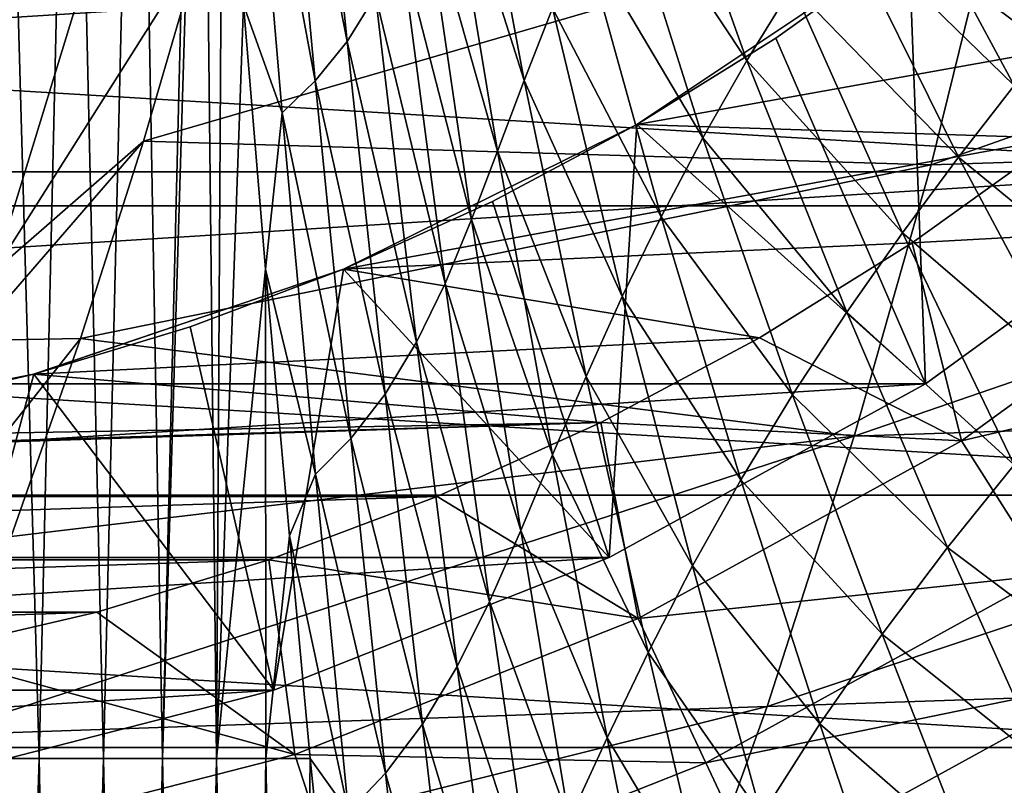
# Model space of a CAD drawing. Header units: metres. Extents: x -82 to 113, y -109 to 109.
# Tile 73 of 256: x 3.86 to 9.87, y -17.24 to -12.57. Entities that reach past the tile are written whole.
import ezdxf

# ---------------------------------------------------------------- set-up
doc = ezdxf.new("R2010")
doc.units = ezdxf.units.M
doc.layers.add('solid_20_382_013_XXX', color=7, linetype='CONTINUOUS')

msp = doc.modelspace()

# ---------------------------------------------------------------- linework, layer by layer
at = {"layer": 'solid_20_382_013_XXX'}
for points in [[(3.738028, -8.532541, -61.216225), (3.98067, -17.073614, -61.013969), (3.553452, -17.073614, -61.15947)], [(3.738028, -8.532541, -61.216225), (4.177831, -8.532541, -61.0546), (3.98067, -17.073614, -61.013969)], [(4.177831, -8.532541, -61.0546), (4.373187, -17.073614, -60.839092), (3.98067, -17.073614, -61.013969)], [(4.177831, -8.532541, -61.0546), (4.578544, -8.532541, -60.857937), (4.373187, -17.073614, -60.839092)], [(4.578544, -8.532541, -60.857937), (4.732969, -17.073614, -60.631508), (4.373187, -17.073614, -60.839092)], [(4.578544, -8.532541, -60.857937), (4.941297, -8.557618, -60.622852), (4.732969, -17.073614, -60.631508)], [(4.732969, -17.073614, -60.631508), (4.941297, -8.557618, -60.622852), (4.97469, -9.071621, -60.591934)], [(4.732969, -17.073614, -60.631508), (4.97469, -9.071621, -60.591934), (5.061978, -17.073614, -60.387894)], [(5.061978, -17.073614, -60.387894), (4.97469, -9.071621, -60.591934), (5.0991, -10.837412, -60.469376)], [(5.448684, -10.606182, -60.201363), (5.626856, -10.398484, -60.069401), (5.85784, -12.700919, -59.781921)], [(5.85784, -12.700919, -59.781921), (5.626856, -10.398484, -60.069401), (6.031061, -12.419895, -59.647877)], [(5.664454, -12.941468, -59.93652), (5.261682, -10.775773, -60.341072), (5.448684, -10.606182, -60.201363)], [(5.664454, -12.941468, -59.93652), (5.448684, -10.606182, -60.201363), (5.85784, -12.700919, -59.781921)], [(5.226504, -12.476384, -60.330803), (5.261682, -10.775773, -60.341072), (5.462309, -13.135599, -60.102333)], [(5.664454, -12.941468, -59.93652), (5.462309, -13.135599, -60.102333), (5.261682, -10.775773, -60.341072)], [(5.061978, -17.073614, -60.387894), (5.0991, -10.837412, -60.469376), (5.226504, -12.476384, -60.330803)], [(6.448579, -11.394443, -59.380058), (6.577518, -11.014417, -59.325706), (6.938336, -12.938441, -58.885082)], [(6.938336, -12.938441, -58.885082), (6.577518, -11.014417, -59.325706), (7.111597, -12.497963, -58.829105)], [(7.500246, -11.617041, -58.745159), (7.714885, -11.187751, -58.713863), (8.295677, -12.817396, -58.132023)], [(8.295677, -12.817396, -58.132023), (7.714885, -11.187751, -58.713863), (8.573857, -12.363435, -58.100609)], [(6.320144, -11.760063, -59.449123), (6.448579, -11.394443, -59.380058), (6.775481, -13.370145, -58.954105)], [(6.775481, -13.370145, -58.954105), (6.448579, -11.394443, -59.380058), (6.938336, -12.938441, -58.885082)], [(11.164157, -13.494979, 8.4), (9.283659, -12.098602, 11.098559), (10.05499, -11.465588, 11.098559)], [(8.857707, -11.928802, -58.077549), (9.144239, -11.516186, -58.061672), (9.92556, -12.968704, -57.363506)], [(9.92556, -12.968704, -57.363506), (9.144239, -11.516186, -58.061672), (10.260283, -12.5569, -57.360676)], [(7.298758, -12.055495, -58.783108), (7.500246, -11.617041, -58.745159), (8.027277, -13.28758, -58.172707)], [(8.027277, -13.28758, -58.172707), (7.500246, -11.617041, -58.745159), (8.295677, -12.817396, -58.132023)], [(14.534428, -11.650168, 31.928591), (9.828693, -11.791751, 31.879292), (9.420175, -13.452325, 31.782511)], [(14.210875, -13.299368, 31.826061), (14.534428, -11.650168, 31.928591), (9.420175, -13.452325, 31.782511)], [(-17.006958, -11.739408, 14.8), (17.006958, -11.739408, 14.8), (15.467973, -13.703722, 14.8)], [(-17.006958, -11.739408, 14.8), (15.467973, -13.703722, 14.8), (-15.467973, -13.703722, 14.8)], [(6.183855, -12.104219, -59.537056), (6.320144, -11.760063, -59.449123), (6.617722, -13.785736, -59.039894)], [(6.617722, -13.785736, -59.039894), (6.320144, -11.760063, -59.449123), (6.775481, -13.370145, -58.954105)], [(9.828693, -11.791751, 31.879292), (4.965963, -12.108945, 31.804689), (4.616734, -13.309272, 31.740908)], [(9.420175, -13.452325, 31.782511), (9.828693, -11.791751, 31.879292), (4.616734, -13.309272, 31.740908)], [(9.283702, -12.098572, 13), (11.04265, -12.594536, 13), (11.842993, -11.845084, 13)], [(8.573857, -12.363435, -58.100609), (8.857707, -11.928802, -58.077549), (9.586372, -13.40625, -57.377686)], [(9.586372, -13.40625, -57.377686), (8.857707, -11.928802, -58.077549), (9.92556, -12.968704, -57.363506)], [(12.767511, -11.989307, 8.4), (-12.767511, -11.989307, 8.4), (-11.164157, -13.494979, 8.4)], [(12.767511, -11.989307, 8.4), (-11.164157, -13.494979, 8.4), (11.164157, -13.494979, 8.4)], [(7.111597, -12.497963, -58.829105), (7.298758, -12.055495, -58.783108), (7.772785, -13.769144, -58.223385)], [(7.772785, -13.769144, -58.223385), (7.298758, -12.055495, -58.783108), (8.027277, -13.28758, -58.172707)], [(4.316597, -12.117976, 31.79517), (2.97719, -12.117141, 31.773132), (3.706491, -14.100856, 31.687849)], [(4.965963, -12.108945, 31.804689), (4.316597, -12.117976, 31.79517), (3.706491, -14.100856, 31.687849)], [(4.965963, -12.108945, 31.804689), (3.706491, -14.100856, 31.687849), (4.616734, -13.309272, 31.740908)], [(6.031061, -12.419895, -59.647877), (6.183855, -12.104219, -59.537056), (6.456363, -14.176693, -59.146889)], [(6.456363, -14.176693, -59.146889), (6.183855, -12.104219, -59.537056), (6.617722, -13.785736, -59.039894)], [(9.283702, -12.098572, 13), (7.625003, -13.206888, 13), (11.04265, -12.594536, 13)], [(7.625095, -13.206832, 11.098559), (7.625003, -13.206888, 13), (9.283702, -12.098572, 13)], [(8.472342, -12.67998, 11.098559), (7.625095, -13.206832, 11.098559), (9.283702, -12.098572, 13)], [(9.283659, -12.098602, 11.098559), (8.472342, -12.67998, 11.098559), (9.283702, -12.098572, 13)], [(9.384675, -14.787859, 8.4), (8.472342, -12.67998, 11.098559), (9.283659, -12.098602, 11.098559)], [(11.164157, -13.494979, 8.4), (9.384675, -14.787859, 8.4), (9.283659, -12.098602, 11.098559)], [(8.295677, -12.817396, -58.132023), (8.573857, -12.363435, -58.100609), (9.244465, -13.868115, -57.404308)], [(9.244465, -13.868115, -57.404308), (8.573857, -12.363435, -58.100609), (9.586372, -13.40625, -57.377686)], [(5.85784, -12.700919, -59.781921), (6.031061, -12.419895, -59.647877), (6.282226, -14.534538, -59.279442)], [(6.282226, -14.534538, -59.279442), (6.031061, -12.419895, -59.647877), (6.456363, -14.176693, -59.146889)], [(5.061978, -17.073614, -60.387894), (5.226504, -12.476384, -60.330803), (5.361703, -14.089654, -60.167542)], [(5.361703, -14.089654, -60.167542), (5.226504, -12.476384, -60.330803), (5.462309, -13.135599, -60.102333)], [(6.938336, -12.938441, -58.885082), (7.111597, -12.497963, -58.829105), (7.535272, -14.256531, -58.285019)], [(7.535272, -14.256531, -58.285019), (7.111597, -12.497963, -58.829105), (7.772785, -13.769144, -58.223385)], [(7.625003, -13.206888, 13), (10.19501, -13.290007, 13), (11.04265, -12.594536, 13)], [(5.664454, -12.941468, -59.93652), (5.85784, -12.700919, -59.781921), (6.090668, -14.851985, -59.438179)], [(6.090668, -14.851985, -59.438179), (5.85784, -12.700919, -59.781921), (6.282226, -14.534538, -59.279442)], [(9.384675, -14.787859, 8.4), (7.625095, -13.206832, 11.098559), (8.472342, -12.67998, 11.098559)], [(8.027277, -13.28758, -58.172707), (8.295677, -12.817396, -58.132023), (8.905095, -14.352059, -57.444103)], [(8.905095, -14.352059, -57.444103), (8.295677, -12.817396, -58.132023), (9.244465, -13.868115, -57.404308)], [(5.88128, -15.122229, -59.620609), (5.462309, -13.135599, -60.102333), (5.664454, -12.941468, -59.93652)], [(5.88128, -15.122229, -59.620609), (5.664454, -12.941468, -59.93652), (6.090668, -14.851985, -59.438179)], [(6.775481, -13.370145, -58.954105), (6.938336, -12.938441, -58.885082), (7.315776, -14.743065, -58.359184)], [(7.315776, -14.743065, -58.359184), (6.938336, -12.938441, -58.885082), (7.535272, -14.256531, -58.285019)], [(9.586372, -13.40625, -57.377686), (9.92556, -12.968704, -57.363506), (10.73258, -14.349795, -56.549049)], [(5.361703, -14.089654, -60.167542), (5.462309, -13.135599, -60.102333), (5.665413, -15.338305, -59.817204)], [(5.88128, -15.122229, -59.620609), (5.665413, -15.338305, -59.817204), (5.462309, -13.135599, -60.102333)], [(7.625003, -13.206888, 13), (5.835822, -14.089206, 13), (10.19501, -13.290007, 13)], [(5.836047, -14.089111, 11.098559), (5.835822, -14.089206, 13), (7.625003, -13.206888, 13)], [(6.744751, -13.677384, 11.098559), (5.836047, -14.089111, 11.098559), (7.625003, -13.206888, 13)], [(7.625095, -13.206832, 11.098559), (6.744751, -13.677384, 11.098559), (7.625003, -13.206888, 13)], [(7.457155, -15.847515, 8.4), (6.744751, -13.677384, 11.098559), (7.625095, -13.206832, 11.098559)], [(9.384675, -14.787859, 8.4), (7.457155, -15.847515, 8.4), (7.625095, -13.206832, 11.098559)], [(4.616734, -13.309272, 31.740908), (3.706491, -14.100856, 31.687849), (3.563752, -14.523371, 31.662741)], [(4.616734, -13.309272, 31.740908), (3.563752, -14.523371, 31.662741), (4.231501, -14.512281, 31.670551)], [(9.420175, -13.452325, 31.782511), (4.616734, -13.309272, 31.740908), (4.231501, -14.512281, 31.670551)], [(5.835822, -14.089206, 13), (9.303623, -13.928568, 13), (10.19501, -13.290007, 13)], [(7.772785, -13.769144, -58.223385), (8.027277, -13.28758, -58.172707), (8.574811, -14.855307, -57.497513)], [(8.574811, -14.855307, -57.497513), (8.027277, -13.28758, -58.172707), (8.905095, -14.352059, -57.444103)], [(14.210875, -13.299368, 31.826061), (9.420175, -13.452325, 31.782511), (8.950324, -15.106909, 31.672701)], [(13.835106, -14.944791, 31.709738), (14.210875, -13.299368, 31.826061), (8.950324, -15.106909, 31.672701)], [(11.426661, -13.812284, 11.044586), (10.19501, -13.290007, 13), (9.303623, -13.928568, 13)], [(6.617722, -13.785736, -59.039894), (6.775481, -13.370145, -58.954105), (7.111773, -15.221041, -58.448696)], [(7.111773, -15.221041, -58.448696), (6.775481, -13.370145, -58.954105), (7.315776, -14.743065, -58.359184)], [(9.244465, -13.868115, -57.404308), (9.586372, -13.40625, -57.377686), (10.33296, -14.802473, -56.562988)], [(10.33296, -14.802473, -56.562988), (9.586372, -13.40625, -57.377686), (10.73258, -14.349795, -56.549049)], [(11.164157, -13.494979, 8.4), (-11.164157, -13.494979, 8.4), (-9.384675, -14.787859, 8.4)], [(11.164157, -13.494979, 8.4), (-9.384675, -14.787859, 8.4), (9.384675, -14.787859, 8.4)], [(8.950324, -15.106909, 31.672701), (9.420175, -13.452325, 31.782511), (4.231501, -14.512281, 31.670551)], [(7.457155, -15.847515, 8.4), (5.836047, -14.089111, 11.098559), (6.744751, -13.677384, 11.098559)], [(-15.467973, -13.703722, 14.8), (15.467973, -13.703722, 14.8), (13.70367, -15.468019, 14.8)], [(-15.467973, -13.703722, 14.8), (13.70367, -15.468019, 14.8), (-13.70367, -15.468019, 14.8)], [(6.456363, -14.176693, -59.146889), (6.617722, -13.785736, -59.039894), (6.918588, -15.682021, -58.557129)], [(6.918588, -15.682021, -58.557129), (6.617722, -13.785736, -59.039894), (7.111773, -15.221041, -58.448696)], [(7.535272, -14.256531, -58.285019), (7.772785, -13.769144, -58.223385), (8.259954, -15.372905, -57.564751)], [(8.259954, -15.372905, -57.564751), (7.772785, -13.769144, -58.223385), (8.574811, -14.855307, -57.497513)], [(8.905095, -14.352059, -57.444103), (9.244465, -13.868115, -57.404308), (9.925815, -15.282232, -56.59523)], [(9.925815, -15.282232, -56.59523), (9.244465, -13.868115, -57.404308), (10.33296, -14.802473, -56.562988)], [(9.605414, -15.135513, 11.044586), (11.426661, -13.812284, 11.044586), (9.303623, -13.928568, 13)], [(12.046018, -14.560939, 8.967167), (11.426661, -13.812284, 11.044586), (9.605414, -15.135513, 11.044586)], [(5.835822, -14.089206, 13), (8.372697, -14.507256, 13), (9.303623, -13.928568, 13)], [(9.605414, -15.135513, 11.044586), (9.303623, -13.928568, 13), (8.372697, -14.507256, 13)], [(5.835822, -14.089206, 13), (3.946844, -14.730408, 13), (8.372697, -14.507256, 13)], [(3.947109, -14.730337, 11.098559), (3.946844, -14.730408, 13), (5.835822, -14.089206, 13)], [(4.901795, -14.440738, 11.098559), (3.947109, -14.730337, 11.098559), (5.835822, -14.089206, 13)], [(5.836047, -14.089111, 11.098559), (4.901795, -14.440738, 11.098559), (5.835822, -14.089206, 13)], [(5.412041, -16.657209, 8.4), (4.901795, -14.440738, 11.098559), (5.836047, -14.089111, 11.098559)], [(5.061978, -17.073614, -60.387894), (5.361703, -14.089654, -60.167542), (5.362041, -17.073614, -60.104599)], [(5.506336, -15.714622, -59.971836), (5.361703, -14.089654, -60.167542), (5.665413, -15.338305, -59.817204)], [(5.362041, -17.073614, -60.104599), (5.361703, -14.089654, -60.167542), (5.506336, -15.714622, -59.971836)], [(7.457155, -15.847515, 8.4), (5.412041, -16.657209, 8.4), (5.836047, -14.089111, 11.098559)], [(6.282226, -14.534538, -59.279442), (6.456363, -14.176693, -59.146889), (6.727436, -16.115993, -58.68898)], [(6.727436, -16.115993, -58.68898), (6.456363, -14.176693, -59.146889), (6.918588, -15.682021, -58.557129)], [(7.315776, -14.743065, -58.359184), (7.535272, -14.256531, -58.285019), (7.965574, -15.89899, -57.646267)], [(7.965574, -15.89899, -57.646267), (7.535272, -14.256531, -58.285019), (8.259954, -15.372905, -57.564751)], [(8.574811, -14.855307, -57.497513), (8.905095, -14.352059, -57.444103), (9.518834, -15.787431, -56.645954)], [(9.518834, -15.787431, -56.645954), (8.905095, -14.352059, -57.444103), (9.925815, -15.282232, -56.59523)], [(5.412041, -16.657209, 8.4), (3.947109, -14.730337, 11.098559), (4.901795, -14.440738, 11.098559)], [(4.231501, -14.512281, 31.670551), (3.563752, -14.523371, 31.662741), (3.006432, -16.059948, 31.564705)], [(4.231501, -14.512281, 31.670551), (3.006432, -16.059948, 31.564705), (3.809216, -15.719109, 31.593426)], [(8.950324, -15.106909, 31.672701), (4.231501, -14.512281, 31.670551), (3.809216, -15.719109, 31.593426)], [(3.946844, -14.730408, 13), (7.406215, -15.023664, 13), (8.372697, -14.507256, 13)], [(9.605414, -15.135513, 11.044586), (8.372697, -14.507256, 13), (7.406215, -15.023664, 13)], [(6.090668, -14.851985, -59.438179), (6.282226, -14.534538, -59.279442), (6.528887, -16.512999, -58.848701)], [(6.528887, -16.512999, -58.848701), (6.282226, -14.534538, -59.279442), (6.727436, -16.115993, -58.68898)], [(10.126056, -15.955892, 8.967167), (12.046018, -14.560939, 8.967167), (9.605414, -15.135513, 11.044586)], [(3.946844, -14.730408, 13), (1.990431, -15.119546, 13), (7.406215, -15.023664, 13)], [(1.990598, -15.119525, 11.098559), (1.990431, -15.119546, 13), (3.946844, -14.730408, 13)], [(2.97501, -14.956999, 11.098559), (1.990598, -15.119525, 11.098559), (3.946844, -14.730408, 13)], [(3.947109, -14.730337, 11.098559), (2.97501, -14.956999, 11.098559), (3.946844, -14.730408, 13)], [(3.281665, -17.204168, 8.4), (2.97501, -14.956999, 11.098559), (3.947109, -14.730337, 11.098559)], [(5.412041, -16.657209, 8.4), (3.281665, -17.204168, 8.4), (3.947109, -14.730337, 11.098559)], [(7.111773, -15.221041, -58.448696), (7.315776, -14.743065, -58.359184), (7.694234, -16.426296, -57.74316)], [(7.694234, -16.426296, -57.74316), (7.315776, -14.743065, -58.359184), (7.965574, -15.89899, -57.646267)], [(9.384675, -14.787859, 8.4), (-9.384675, -14.787859, 8.4), (-7.457155, -15.847515, 8.4)], [(9.384675, -14.787859, 8.4), (-7.457155, -15.847515, 8.4), (7.457155, -15.847515, 8.4)], [(5.88128, -15.122229, -59.620609), (6.090668, -14.851985, -59.438179), (6.317792, -16.864655, -59.037033)], [(6.317792, -16.864655, -59.037033), (6.090668, -14.851985, -59.438179), (6.528887, -16.512999, -58.848701)], [(8.259954, -15.372905, -57.564751), (8.574811, -14.855307, -57.497513), (9.121137, -16.315773, -56.715054)], [(9.121137, -16.315773, -56.715054), (8.574811, -14.855307, -57.497513), (9.518834, -15.787431, -56.645954)], [(13.835106, -14.944791, 31.709738), (8.950324, -15.106909, 31.672701), (8.419144, -16.755503, 31.549862)], [(13.407122, -16.586435, 31.57962), (13.835106, -14.944791, 31.709738), (8.419144, -16.755503, 31.549862)], [(-6.407739, -15.475897, 13), (6.407732, -15.4759, 13), (7.406215, -15.023664, 13)], [(-0.000008, -15.25, 13), (-6.407739, -15.475897, 13), (7.406215, -15.023664, 13)], [(1.990431, -15.119546, 13), (-0.000008, -15.25, 13), (7.406215, -15.023664, 13)], [(7.632684, -16.220045, 11.044586), (7.406215, -15.023664, 13), (6.407732, -15.4759, 13)], [(7.632684, -16.220045, 11.044586), (9.605414, -15.135513, 11.044586), (7.406215, -15.023664, 13)], [(8.950324, -15.106909, 31.672701), (3.809216, -15.719109, 31.593426), (3.348706, -16.93082, 31.509321)], [(8.419144, -16.755503, 31.549862), (8.950324, -15.106909, 31.672701), (3.348706, -16.93082, 31.509321)], [(6.09322, -17.16321, -59.251522), (5.665413, -15.338305, -59.817204), (5.88128, -15.122229, -59.620609)], [(6.09322, -17.16321, -59.251522), (5.88128, -15.122229, -59.620609), (6.317792, -16.864655, -59.037033)], [(10.126056, -15.955892, 8.967167), (9.605414, -15.135513, 11.044586), (7.632684, -16.220045, 11.044586)], [(6.918588, -15.682021, -58.557129), (7.111773, -15.221041, -58.448696), (7.444464, -16.946259, -57.857872)], [(7.444464, -16.946259, -57.857872), (7.111773, -15.221041, -58.448696), (7.694234, -16.426296, -57.74316)], [(9.518834, -15.787431, -56.645954), (9.925815, -15.282232, -56.59523), (10.590225, -16.592461, -55.674343)], [(5.506336, -15.714622, -59.971836), (5.665413, -15.338305, -59.817204), (5.866408, -17.400711, -59.48246)], [(6.09322, -17.16321, -59.251522), (5.866408, -17.400711, -59.48246), (5.665413, -15.338305, -59.817204)], [(7.965574, -15.89899, -57.646267), (8.259954, -15.372905, -57.564751), (8.741312, -16.862312, -56.802147)], [(8.741312, -16.862312, -56.802147), (8.259954, -15.372905, -57.564751), (9.121137, -16.315773, -56.715054)], [(-13.70367, -15.468019, 14.8), (13.70367, -15.468019, 14.8), (11.739356, -17.006992, 14.8)], [(-13.70367, -15.468019, 14.8), (11.739356, -17.006992, 14.8), (-11.739356, -17.006992, 14.8)], [(-6.407739, -15.475897, 13), (-5.381471, -15.861972, 13), (6.407732, -15.4759, 13)], [(-5.381471, -15.861972, 13), (5.381454, -15.861978, 13), (6.407732, -15.4759, 13)], [(7.632684, -16.220045, 11.044586), (6.407732, -15.4759, 13), (5.381454, -15.861978, 13)], [(5.362041, -17.073614, -60.104599), (5.506336, -15.714622, -59.971836), (5.633597, -17.074104, -59.779148)], [(5.633597, -17.074104, -59.779148), (5.506336, -15.714622, -59.971836), (5.866408, -17.400711, -59.48246)], [(6.727436, -16.115993, -58.68898), (6.918588, -15.682021, -58.557129), (7.212341, -17.449381, -57.99366)], [(7.212341, -17.449381, -57.99366), (6.918588, -15.682021, -58.557129), (7.444464, -16.946259, -57.857872)], [(9.121137, -16.315773, -56.715054), (9.518834, -15.787431, -56.645954), (10.111659, -17.10708, -55.739494)], [(10.111659, -17.10708, -55.739494), (9.518834, -15.787431, -56.645954), (10.590225, -16.592461, -55.674343)], [(7.457155, -15.847515, 8.4), (-7.457155, -15.847515, 8.4), (-5.412041, -16.657209, 8.4)], [(7.457155, -15.847515, 8.4), (-5.412041, -16.657209, 8.4), (5.412041, -16.657209, 8.4)], [(-5.381471, -15.861972, 13), (-4.332574, -16.179966, 13), (5.381454, -15.861978, 13)], [(-4.332574, -16.179966, 13), (4.332565, -16.179968, 13), (5.381454, -15.861978, 13)], [(5.539582, -17.048777, 11.044586), (5.381454, -15.861978, 13), (4.332565, -16.179968, 13)], [(5.539582, -17.048777, 11.044586), (7.632684, -16.220045, 11.044586), (5.381454, -15.861978, 13)], [(7.694234, -16.426296, -57.74316), (7.965574, -15.89899, -57.646267), (8.386387, -17.420986, -56.907078)], [(8.386387, -17.420986, -56.907078), (7.965574, -15.89899, -57.646267), (8.741312, -16.862312, -56.802147)], [(8.046399, -17.099209, 8.967167), (10.126056, -15.955892, 8.967167), (7.632684, -16.220045, 11.044586)], [(10.527977, -16.589214, 6.799882), (10.126056, -15.955892, 8.967167), (8.046399, -17.099209, 8.967167)], [(6.528887, -16.512999, -58.848701), (6.727436, -16.115993, -58.68898), (6.989183, -17.924164, -58.154858)], [(6.989183, -17.924164, -58.154858), (6.727436, -16.115993, -58.68898), (7.212341, -17.449381, -57.99366)], [(-4.332574, -16.179966, 13), (-3.265966, -16.428509, 13), (4.332565, -16.179968, 13)], [(-3.265966, -16.428509, 13), (3.26595, -16.428511, 13), (4.332565, -16.179968, 13)], [(5.539582, -17.048777, 11.044586), (4.332565, -16.179968, 13), (3.26595, -16.428511, 13)], [(8.046399, -17.099209, 8.967167), (7.632684, -16.220045, 11.044586), (5.539582, -17.048777, 11.044586)], [(8.741312, -16.862312, -56.802147), (9.121137, -16.315773, -56.715054), (9.643649, -17.649475, -55.827873)], [(9.643649, -17.649475, -55.827873), (9.121137, -16.315773, -56.715054), (10.111659, -17.10708, -55.739494)], [(3.359116, -17.608637, 11.044586), (5.539582, -17.048777, 11.044586), (3.26595, -16.428511, 13)], [(7.444464, -16.946259, -57.857872), (7.694234, -16.426296, -57.74316), (8.06044, -17.98403, -57.030392)], [(8.06044, -17.98403, -57.030392), (7.694234, -16.426296, -57.74316), (8.386387, -17.420986, -56.907078)], [(6.317792, -16.864655, -59.037033), (6.528887, -16.512999, -58.848701), (6.765518, -18.359165, -58.345802)], [(6.765518, -18.359165, -58.345802), (6.528887, -16.512999, -58.848701), (6.989183, -17.924164, -58.154858)], [(13.407122, -16.586435, 31.57962), (8.419144, -16.755503, 31.549862), (7.826632, -18.398106, 31.413994)], [(12.926923, -18.224302, 31.435709), (13.407122, -16.586435, 31.57962), (7.826632, -18.398106, 31.413994)], [(8.365774, -17.777912, 6.799882), (10.527977, -16.589214, 6.799882), (8.046399, -17.099209, 8.967167)], [(10.806824, -17.028595, 4.566287), (10.527977, -16.589214, 6.799882), (8.365774, -17.777912, 6.799882)], [(5.412041, -16.657209, 8.4), (-5.412041, -16.657209, 8.4), (-3.281665, -17.204168, 8.4)], [(5.412041, -16.657209, 8.4), (-3.281665, -17.204168, 8.4), (3.281665, -17.204168, 8.4)], [(8.419144, -16.755503, 31.549862), (3.348706, -16.93082, 31.509321), (2.848659, -18.148457, 31.417995)], [(7.826632, -18.398106, 31.413994), (8.419144, -16.755503, 31.549862), (2.848659, -18.148457, 31.417995)], [(6.09322, -17.16321, -59.251522), (6.317792, -16.864655, -59.037033), (6.535854, -18.744938, -58.567162)], [(6.535854, -18.744938, -58.567162), (6.317792, -16.864655, -59.037033), (6.765518, -18.359165, -58.345802)], [(8.386387, -17.420986, -56.907078), (8.741312, -16.862312, -56.802147), (9.196976, -18.214893, -55.938408)], [(9.196976, -18.214893, -55.938408), (8.741312, -16.862312, -56.802147), (9.643649, -17.649475, -55.827873)], [(7.212341, -17.449381, -57.99366), (7.444464, -16.946259, -57.857872), (7.763066, -18.542089, -57.174004)], [(7.763066, -18.542089, -57.174004), (7.444464, -16.946259, -57.857872), (8.06044, -17.98403, -57.030392)], [(-11.739356, -17.006992, 14.8), (11.739356, -17.006992, 14.8), (9.603458, -18.298197, 14.8)], [(-11.739356, -17.006992, 14.8), (9.603458, -18.298197, 14.8), (-9.603458, -18.298197, 14.8)], [(5.839845, -17.97286, 8.967167), (5.539582, -17.048777, 11.044586), (3.359116, -17.608637, 11.044586)], [(5.839845, -17.97286, 8.967167), (8.046399, -17.099209, 8.967167), (5.539582, -17.048777, 11.044586)], [(8.587353, -18.248775, 4.566287), (10.806824, -17.028595, 4.566287), (8.365774, -17.777912, 6.799882)], [(8.587353, -18.248775, 4.566287), (10.959551, -17.269262, 2.290652), (10.806824, -17.028595, 4.566287)], [(9.603458, -18.298197, 14.8), (11.739356, -17.006992, 14.8), (10.827859, -17.993261, 5.212436)], [(3.553452, -17.073614, -61.15947), (3.98067, -17.073614, -61.013969), (3.710214, -25.614689, -60.924229)], [(3.98067, -17.073614, -61.013969), (4.144729, -25.614689, -60.748096), (3.710214, -25.614689, -60.924229)], [(3.98067, -17.073614, -61.013969), (4.373187, -17.073614, -60.839092), (4.144729, -25.614689, -60.748096)], [(4.373187, -17.073614, -60.839092), (4.542547, -25.614689, -60.537449), (4.144729, -25.614689, -60.748096)], [(4.373187, -17.073614, -60.839092), (4.732969, -17.073614, -60.631508), (4.542547, -25.614689, -60.537449)], [(4.732969, -17.073614, -60.631508), (4.905718, -25.614689, -60.288574), (4.542547, -25.614689, -60.537449)], [(4.732969, -17.073614, -60.631508), (5.061978, -17.073614, -60.387894), (4.905718, -25.614689, -60.288574)], [(5.061978, -17.073614, -60.387894), (5.236246, -25.614689, -59.997612), (4.905718, -25.614689, -60.288574)], [(5.061978, -17.073614, -60.387894), (5.362041, -17.073614, -60.104599), (5.236246, -25.614689, -59.997612)], [(5.362041, -17.073614, -60.104599), (5.535975, -25.614689, -59.660156), (5.236246, -25.614689, -59.997612)], [(5.362041, -17.073614, -60.104599), (5.633597, -17.074104, -59.779148), (5.535975, -25.614689, -59.660156)], [(5.535975, -25.614689, -59.660156), (5.633597, -17.074104, -59.779148), (5.660535, -17.353556, -59.735664)], [(5.660535, -17.353556, -59.735664), (5.633597, -17.074104, -59.779148), (5.866408, -17.400711, -59.48246)], [(8.365774, -17.777912, 6.799882), (8.046399, -17.099209, 8.967167), (5.839845, -17.97286, 8.967167)], [(9.643649, -17.649475, -55.827873), (10.111659, -17.10708, -55.739494), (10.646971, -18.279528, -54.744617)], [(6.29883, -19.072847, -58.816395), (5.866408, -17.400711, -59.48246), (6.09322, -17.16321, -59.251522)], [(6.29883, -19.072847, -58.816395), (6.09322, -17.16321, -59.251522), (6.535854, -18.744938, -58.567162)]]:
    msp.add_3dface(points, dxfattribs=at)

doc.saveas('drawing.dxf')
